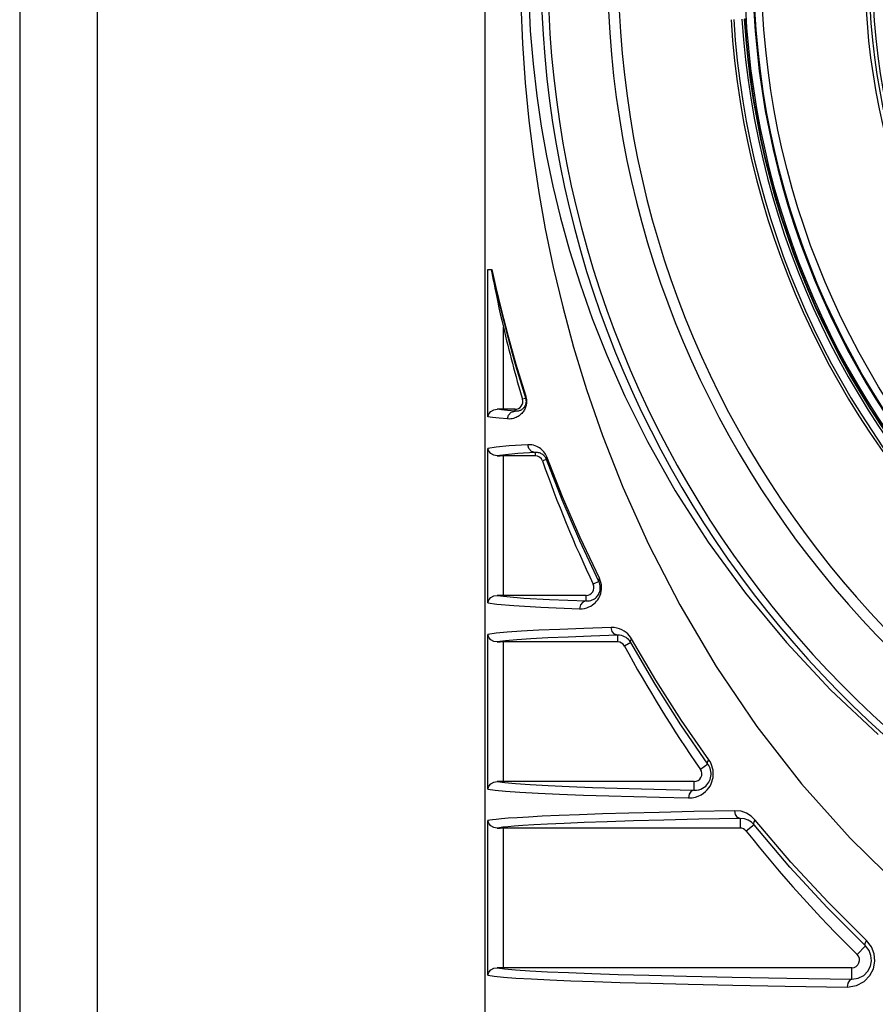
# Model space of a CAD drawing. Header units: millimetres. Extents: x 26456 to 27930, y -18123 to -17119.
# Tile 82 of 96: x 27439 to 27494, y -17417 to -17353. Entities that reach past the tile are written whole.
import ezdxf

# ---------------------------------------------------------------- set-up
doc = ezdxf.new("R2010")
doc.units = ezdxf.units.MM
for name, color, linetype in [('LJ-Y31201-03SOLIDLINE', 7, 'Continuous'), ('LJ-Y31201-04SOLIDLINE', 7, 'Continuous'), ('LJ-Y31201-18SOLIDLINE', 7, 'Continuous'), ('LJ-Y31201-27SOLIDLINE', 7, 'Continuous'), ('Y31201-Y31202-PP-20_2SOLIDLINE', 7, 'Continuous')]:
    doc.layers.add(name, color=color, linetype=linetype)

msp = doc.modelspace()

# ---------------------------------------------------------------- linework, layer by layer
at = {"layer": 'LJ-Y31201-03SOLIDLINE', "color": 7}
for p, q in [((27468.505, -17271.099), (27468.505, -17429.098)), ((27468.699, -17379.079), (27468.699, -17369.598)), ((27468.699, -17369.598), (27468.953, -17369.598)), ((27468.907, -17369.598), (27468.949, -17369.815)), ((27468.949, -17369.815), (27469.041, -17370.287)), ((27469.694, -17378.598), (27469.694, -17373.302)), ((27471.125, -17377.898), (27470.929, -17377.956)), ((27470.449, -17378.725), (27470.449, -17378.598)), ((27468.699, -17391.079), (27468.699, -17381.118)), ((27471.746, -17381.385), (27471.746, -17381.598)), ((27469.286, -17381.6), (27469.483, -17381.599)), ((27471.746, -17381.598), (27469.483, -17381.599)), ((27469.694, -17390.598), (27469.694, -17381.598)), ((27472.476, -17381.841), (27472.217, -17381.932)), ((27475.856, -17389.711), (27475.49, -17389.884)), ((27475.039, -17390.959), (27475.039, -17390.598)), ((27468.699, -17403.079), (27468.699, -17393.118)), ((27477.066, -17393.169), (27477.066, -17393.598)), ((27479.528, -17396.071), (27477.954, -17393.4)), ((27469.286, -17393.6), (27469.483, -17393.599)), ((27477.066, -17393.598), (27469.483, -17393.599)), ((27469.694, -17402.598), (27469.694, -17393.598)), ((27477.917, -17393.638), (27477.506, -17393.86)), ((27482.89, -17401.476), (27482.406, -17401.812)), ((27483.024, -17401.316), (27482.942, -17401.19)), ((27481.996, -17403.158), (27481.996, -17402.598)), ((27468.699, -17415.079), (27468.699, -17405.118)), ((27469.286, -17405.6), (27469.483, -17405.599)), ((27484.965, -17405.598), (27469.483, -17405.599)), ((27469.694, -17414.598), (27469.694, -17405.598)), ((27484.965, -17404.975), (27484.965, -17405.598)), ((27485.866, -17405.387), (27485.357, -17405.789)), ((27488.24, -17407.795), (27485.925, -17405.077)), ((27493.047, -17413.194), (27492.513, -17413.741)), ((27493.438, -17413.249), (27493.118, -17412.837)), ((27492.164, -17415.345), (27492.164, -17414.598))]:
    msp.add_line(p, q, dxfattribs=at)
for points in [[(27470.788, -17350.098), (27470.82, -17352.483), (27470.924, -17355.024), (27471.101, -17357.558), (27471.339, -17359.992), (27471.63, -17362.324), (27471.978, -17364.616), (27472.4, -17366.97), (27472.914, -17369.441), (27473.522, -17371.987), (27474.229, -17374.586), (27475.067, -17377.315), (27476.098, -17380.29), (27477.406, -17383.616), (27479.059, -17387.3), (27481.074, -17391.212), (27483.421, -17395.176), (27486.051, -17399.045), (27488.93, -17402.741), (27492.058, -17406.246), (27495.412, -17409.527), (27498.9, -17412.5), (27502.453, -17415.134), (27506.214, -17417.546)], [(27471.3, -17350.098), (27471.331, -17352.09), (27471.434, -17354.213), (27471.608, -17356.338), (27471.844, -17358.386), (27472.132, -17360.347), (27472.474, -17362.263), (27472.883, -17364.213), (27473.378, -17366.253), (27473.963, -17368.363), (27474.638, -17370.513), (27475.422, -17372.738), (27476.363, -17375.12), (27477.528, -17377.751), (27478.989, -17380.681), (27480.785, -17383.858), (27482.904, -17387.157), (27485.305, -17390.448), (27487.944, -17393.636), (27490.798, -17396.679), (27493.863, -17399.565)], [(27468.936, -17369.598), (27469.197, -17370.763), (27469.535, -17372.193), (27469.96, -17373.87), (27470.485, -17375.775), (27471.134, -17377.929)], [(27468.953, -17369.598), (27469.217, -17370.757), (27469.555, -17372.169), (27469.979, -17373.816), (27470.501, -17375.682), (27471.134, -17377.756)], [(27469.041, -17370.287), (27469.092, -17370.537), (27469.145, -17370.801), (27469.203, -17371.081), (27469.266, -17371.382), (27469.335, -17371.705), (27469.412, -17372.056), (27469.496, -17372.437), (27469.59, -17372.851), (27469.694, -17373.302)], [(27471.134, -17377.756), (27471.149, -17377.809), (27471.162, -17377.86), (27471.171, -17377.911), (27471.178, -17377.959), (27471.183, -17378.008), (27471.186, -17378.057), (27471.187, -17378.11), (27471.185, -17378.167), (27471.18, -17378.226), (27471.171, -17378.287), (27471.159, -17378.348), (27471.143, -17378.41), (27471.123, -17378.471), (27471.1, -17378.532), (27471.073, -17378.592), (27471.043, -17378.65), (27471.008, -17378.707), (27470.97, -17378.763), (27470.928, -17378.817), (27470.882, -17378.869), (27470.832, -17378.919), (27470.778, -17378.967), (27470.72, -17379.012), (27470.657, -17379.055), (27470.589, -17379.094), (27470.516, -17379.13), (27470.438, -17379.162), (27470.354, -17379.188), (27470.265, -17379.209), (27470.171, -17379.223), (27470.071, -17379.229), (27469.966, -17379.225)], [(27471.134, -17377.929), (27471.142, -17377.959), (27471.148, -17377.988), (27471.152, -17378.017), (27471.155, -17378.045), (27471.157, -17378.074), (27471.157, -17378.105), (27471.156, -17378.138), (27471.153, -17378.173), (27471.148, -17378.209), (27471.14, -17378.245), (27471.131, -17378.281), (27471.119, -17378.317), (27471.105, -17378.352), (27471.089, -17378.387), (27471.07, -17378.42), (27471.05, -17378.453), (27471.027, -17378.485), (27471.002, -17378.516), (27470.975, -17378.545), (27470.945, -17378.574), (27470.913, -17378.6), (27470.879, -17378.625), (27470.842, -17378.648), (27470.803, -17378.669), (27470.76, -17378.688), (27470.715, -17378.704), (27470.667, -17378.717), (27470.617, -17378.726), (27470.563, -17378.731), (27470.507, -17378.731), (27470.449, -17378.725)], [(27471.134, -17377.756), (27471.121, -17377.805), (27471.118, -17377.852), (27471.125, -17377.898)], [(27468.699, -17379.079), (27468.766, -17378.889), (27468.897, -17378.736), (27469.077, -17378.633), (27469.286, -17378.597)], [(27470.449, -17378.725), (27469.96, -17378.682), (27469.577, -17378.64), (27469.286, -17378.597)], [(27470.449, -17378.598), (27469.483, -17378.598), (27469.286, -17378.597)], [(27469.966, -17379.225), (27470.032, -17378.976), (27470.208, -17378.793), (27470.449, -17378.725)], [(27469.966, -17379.225), (27469.415, -17379.177), (27469, -17379.129), (27468.699, -17379.079)], [(27471.277, -17380.886), (27470.068, -17380.964), (27469.228, -17381.04), (27468.699, -17381.118)], [(27469.286, -17381.6), (27469.077, -17381.564), (27468.898, -17381.461), (27468.766, -17381.308), (27468.699, -17381.118)], [(27471.746, -17381.385), (27470.628, -17381.458), (27469.824, -17381.528), (27469.286, -17381.6)], [(27472.492, -17381.675), (27472.455, -17381.588), (27472.412, -17381.504), (27472.362, -17381.424), (27472.307, -17381.348), (27472.246, -17381.276), (27472.178, -17381.209), (27472.106, -17381.147), (27472.027, -17381.09), (27471.943, -17381.038), (27471.851, -17380.992), (27471.752, -17380.953), (27471.645, -17380.921), (27471.53, -17380.898), (27471.407, -17380.885), (27471.277, -17380.886)], [(27471.746, -17381.385), (27471.512, -17381.317), (27471.341, -17381.134), (27471.277, -17380.886)], [(27472.476, -17381.841), (27472.454, -17381.788), (27472.427, -17381.738), (27472.397, -17381.69), (27472.363, -17381.644), (27472.325, -17381.602), (27472.284, -17381.562), (27472.24, -17381.526), (27472.192, -17381.493), (27472.141, -17381.463), (27472.086, -17381.437), (27472.026, -17381.415), (27471.962, -17381.398), (27471.894, -17381.387), (27471.822, -17381.382), (27471.746, -17381.385)], [(27472.476, -17381.841), (27472.467, -17381.789), (27472.472, -17381.733), (27472.492, -17381.675)], [(27475.856, -17389.711), (27474.617, -17387.073), (27473.486, -17384.434), (27472.476, -17381.841)], [(27475.886, -17389.497), (27474.642, -17386.875), (27473.506, -17384.252), (27472.492, -17381.675)], [(27474.604, -17391.459), (27474.773, -17391.455), (27474.93, -17391.432), (27475.075, -17391.394), (27475.207, -17391.345), (27475.328, -17391.285), (27475.439, -17391.216), (27475.539, -17391.139), (27475.63, -17391.056), (27475.711, -17390.968), (27475.782, -17390.875), (27475.842, -17390.781), (27475.894, -17390.685), (27475.937, -17390.583), (27475.974, -17390.473), (27476.004, -17390.349), (27476.022, -17390.214), (27476.027, -17390.067), (27476.015, -17389.914), (27475.986, -17389.766), (27475.943, -17389.629), (27475.886, -17389.497)], [(27475.039, -17390.959), (27475.145, -17390.959), (27475.244, -17390.946), (27475.336, -17390.924), (27475.42, -17390.894), (27475.497, -17390.857), (27475.568, -17390.814), (27475.632, -17390.766), (27475.691, -17390.713), (27475.743, -17390.657), (27475.789, -17390.598), (27475.828, -17390.538), (27475.861, -17390.476), (27475.889, -17390.411), (27475.914, -17390.34), (27475.933, -17390.26), (27475.945, -17390.173), (27475.948, -17390.078), (27475.94, -17389.979), (27475.921, -17389.884), (27475.893, -17389.796), (27475.856, -17389.711)], [(27475.856, -17389.711), (27475.842, -17389.646), (27475.852, -17389.574), (27475.886, -17389.497)], [(27468.699, -17391.079), (27468.766, -17390.889), (27468.898, -17390.736), (27469.077, -17390.633), (27469.286, -17390.597)], [(27469.286, -17390.597), (27469.916, -17390.678), (27471.011, -17390.766), (27472.68, -17390.86), (27475.039, -17390.959)], [(27475.039, -17390.598), (27469.483, -17390.598), (27469.286, -17390.597)], [(27475.039, -17390.959), (27474.823, -17391.028), (27474.664, -17391.21), (27474.604, -17391.459)], [(27468.699, -17391.079), (27469.285, -17391.163), (27470.377, -17391.255), (27472.105, -17391.354), (27474.604, -17391.459)], [(27476.652, -17392.669), (27474.878, -17392.728), (27473.341, -17392.787), (27471.986, -17392.848), (27470.858, -17392.91), (27469.95, -17392.973), (27469.221, -17393.04), (27468.699, -17393.118)], [(27477.954, -17393.4), (27477.888, -17393.294), (27477.809, -17393.189), (27477.714, -17393.086), (27477.604, -17392.988), (27477.48, -17392.899), (27477.343, -17392.821), (27477.193, -17392.756), (27477.027, -17392.707), (27476.847, -17392.677), (27476.652, -17392.669)], [(27477.066, -17393.169), (27476.86, -17393.1), (27476.709, -17392.918), (27476.652, -17392.669)], [(27469.286, -17393.6), (27469.077, -17393.564), (27468.898, -17393.461), (27468.766, -17393.308), (27468.699, -17393.118)], [(27477.066, -17393.169), (27475.362, -17393.226), (27473.879, -17393.283), (27472.565, -17393.342), (27471.46, -17393.402), (27470.562, -17393.463), (27469.834, -17393.527), (27469.286, -17393.6)], [(27477.917, -17393.638), (27477.873, -17393.569), (27477.821, -17393.5), (27477.758, -17393.433), (27477.686, -17393.369), (27477.605, -17393.311), (27477.515, -17393.261), (27477.417, -17393.22), (27477.309, -17393.19), (27477.192, -17393.172), (27477.066, -17393.169)], [(27477.917, -17393.638), (27477.9, -17393.568), (27477.913, -17393.487), (27477.954, -17393.4)], [(27482.89, -17401.476), (27481.145, -17398.939), (27479.485, -17396.325), (27477.917, -17393.638)], [(27482.942, -17401.19), (27481.192, -17398.669), (27479.528, -17396.071)], [(27481.627, -17403.658), (27481.862, -17403.646), (27482.076, -17403.604), (27482.268, -17403.538), (27482.441, -17403.455), (27482.593, -17403.356), (27482.727, -17403.248), (27482.841, -17403.132), (27482.939, -17403.011), (27483.021, -17402.886), (27483.09, -17402.755), (27483.146, -17402.618), (27483.189, -17402.476), (27483.218, -17402.329), (27483.234, -17402.178), (27483.234, -17402.024), (27483.219, -17401.873), (27483.19, -17401.726), (27483.148, -17401.584), (27483.092, -17401.447), (27483.024, -17401.316)], [(27481.996, -17403.158), (27482.155, -17403.152), (27482.3, -17403.125), (27482.43, -17403.081), (27482.547, -17403.025), (27482.651, -17402.959), (27482.742, -17402.885), (27482.821, -17402.806), (27482.887, -17402.724), (27482.944, -17402.638), (27482.991, -17402.549), (27483.03, -17402.455), (27483.059, -17402.357), (27483.079, -17402.257), (27483.09, -17402.153), (27483.09, -17402.048), (27483.08, -17401.944), (27483.06, -17401.843), (27483.031, -17401.745), (27482.993, -17401.651), (27482.946, -17401.562), (27482.89, -17401.476)], [(27482.89, -17401.476), (27482.867, -17401.397), (27482.885, -17401.299), (27482.942, -17401.19)], [(27468.699, -17403.079), (27468.766, -17402.888), (27468.898, -17402.736), (27469.077, -17402.633), (27469.286, -17402.597)], [(27469.286, -17402.597), (27469.783, -17402.664), (27470.485, -17402.728), (27471.419, -17402.792), (27472.585, -17402.855), (27473.948, -17402.917), (27475.452, -17402.974), (27477.033, -17403.026), (27478.599, -17403.073), (27480.193, -17403.115), (27481.996, -17403.158)], [(27481.996, -17402.598), (27469.483, -17402.598), (27469.286, -17402.597)], [(27468.699, -17403.079), (27469.161, -17403.149), (27469.843, -17403.215), (27470.765, -17403.281), (27471.937, -17403.346), (27473.323, -17403.409), (27474.866, -17403.468), (27476.5, -17403.523), (27478.119, -17403.57), (27479.765, -17403.614), (27481.627, -17403.658)], [(27481.996, -17403.158), (27481.813, -17403.228), (27481.678, -17403.41), (27481.627, -17403.658)], [(27484.621, -17404.475), (27481.981, -17404.531), (27479.732, -17404.584), (27477.794, -17404.636), (27476.094, -17404.687), (27474.596, -17404.738), (27473.299, -17404.789), (27472.207, -17404.837), (27471.309, -17404.884), (27470.585, -17404.927), (27470.012, -17404.968), (27469.57, -17405.005), (27469.24, -17405.038), (27469, -17405.068), (27468.828, -17405.094), (27468.699, -17405.118)], [(27485.925, -17405.077), (27485.678, -17404.833), (27485.375, -17404.641), (27485.02, -17404.516), (27484.621, -17404.475)], [(27484.965, -17404.975), (27484.794, -17404.906), (27484.668, -17404.723), (27484.621, -17404.475)], [(27469.286, -17405.6), (27469.077, -17405.564), (27468.898, -17405.461), (27468.766, -17405.308), (27468.699, -17405.118)], [(27484.965, -17404.975), (27482.3, -17405.031), (27480.038, -17405.086), (27478.093, -17405.139), (27476.392, -17405.191), (27474.897, -17405.243), (27473.61, -17405.294), (27472.534, -17405.344), (27471.655, -17405.391), (27470.952, -17405.435), (27470.4, -17405.475), (27469.98, -17405.512), (27469.669, -17405.545), (27469.445, -17405.575), (27469.286, -17405.6)], [(27485.866, -17405.387), (27485.694, -17405.218), (27485.484, -17405.086), (27485.239, -17405.001), (27484.965, -17404.975)], [(27485.866, -17405.387), (27485.84, -17405.305), (27485.86, -17405.198), (27485.925, -17405.077)], [(27493.047, -17413.194), (27490.572, -17410.724), (27488.176, -17408.122), (27485.866, -17405.387)], [(27493.118, -17412.837), (27490.64, -17410.382), (27488.24, -17407.795)], [(27492.164, -17415.345), (27492.586, -17415.28), (27492.941, -17415.092), (27493.204, -17414.821), (27493.368, -17414.501), (27493.433, -17414.161), (27493.403, -17413.82), (27493.276, -17413.489), (27493.047, -17413.194)], [(27493.047, -17413.194), (27493.016, -17413.109), (27493.041, -17412.983), (27493.118, -17412.837)], [(27491.876, -17415.844), (27492.472, -17415.75), (27492.969, -17415.486), (27493.338, -17415.106), (27493.567, -17414.66), (27493.658, -17414.187), (27493.616, -17413.71), (27493.438, -17413.249)], [(27468.699, -17415.079), (27468.766, -17414.888), (27468.898, -17414.736), (27469.077, -17414.633), (27469.286, -17414.597)], [(27468.699, -17415.079), (27469.112, -17415.143), (27469.708, -17415.204), (27470.502, -17415.264), (27471.506, -17415.324), (27472.7, -17415.382), (27474.05, -17415.438), (27475.542, -17415.492), (27477.226, -17415.545), (27479.214, -17415.6), (27481.615, -17415.658), (27484.484, -17415.719), (27487.878, -17415.781), (27491.876, -17415.844)], [(27469.286, -17414.597), (27469.779, -17414.664), (27470.474, -17414.727), (27471.398, -17414.791), (27472.552, -17414.854), (27473.9, -17414.915), (27475.409, -17414.972), (27477.097, -17415.028), (27479.085, -17415.086), (27481.513, -17415.147), (27484.454, -17415.211), (27487.973, -17415.278), (27492.164, -17415.345)], [(27492.164, -17414.598), (27469.483, -17414.598), (27469.286, -17414.597)], [(27492.164, -17415.345), (27492.021, -17415.414), (27491.916, -17415.597), (27491.876, -17415.844)]]:
    msp.add_lwpolyline(points, dxfattribs=at)
for centre, radius, start, end in [((27538.505, -17350.098), 66.394, 102.69614, 257.30401), ((27538.505, -17350.098), 65.945, 102.69634, 257.30381), ((27538.505, -17350.098), 62.096, 99.60567, 260.39433), ((27538.505, -17350.098), 61.395, 99.6106, 260.3894), ((27538.505, -17350.098), 53.264, 182.78319, 357.21696), ((27538.505, -17350.098), 54.233, 183.58173, 356.41827), ((27538.505, -17350.098), 54.058, 183.58173, 356.41827), ((27538.505, -17350.098), 53.527, 183.59771, 356.40229), ((27538.505, -17350.098), 53.378, 183.59639, 356.40361), ((27538.505, -17350.098), 53.351, 183.56948, 356.43052), ((27550.504, -17354.36), 83, 193.19167, 196.51624), ((27470.449, -17378.098), 0.5, 270, 16.51624), ((27471.746, -17382.098), 0.5, 19.40184, 90), ((27550.504, -17354.36), 83, 199.40184, 205.34069), ((27475.039, -17390.098), 0.5, 270, 25.34069), ((27477.066, -17394.098), 0.5, 28.41822, 90), ((27550.504, -17354.36), 83, 208.41822, 214.86972), ((27481.996, -17402.098), 0.5, 270, 34.86972), ((27484.965, -17406.098), 0.5, 38.28814, 90), ((27550.504, -17354.36), 83, 218.28814, 225.67803), ((27492.164, -17414.098), 0.5, 270, 45.67803)]:
    msp.add_arc(centre, radius, start, end, dxfattribs=at)
at = {"layer": 'LJ-Y31201-04SOLIDLINE', "color": 7}
msp.add_line((27468.505, -17271.099), (27468.505, -17429.098), dxfattribs=at)
at = {"layer": 'LJ-Y31201-18SOLIDLINE', "color": 7}
for radius in [52.659, 52.159]:
    msp.add_circle((27538.505, -17350.098), radius, dxfattribs=at)
for radius, start, end in [(52.732, 183.06404, 356.93596), (45.5, 183.14366, 356.85634), (45.25, 183.14366, 356.85634)]:
    msp.add_arc((27538.505, -17350.098), radius, start, end, dxfattribs=at)
at = {"layer": 'LJ-Y31201-27SOLIDLINE', "color": 7}
for p, q in [((27438.505, -17256.098), (27438.505, -17444.098)), ((27443.505, -17256.098), (27443.505, -17444.098))]:
    msp.add_line(p, q, dxfattribs=at)
at = {"layer": 'Y31201-Y31202-PP-20_2SOLIDLINE', "color": 7}
msp.add_circle((27538.505, -17350.098), 45, dxfattribs=at)

doc.saveas('drawing.dxf')
